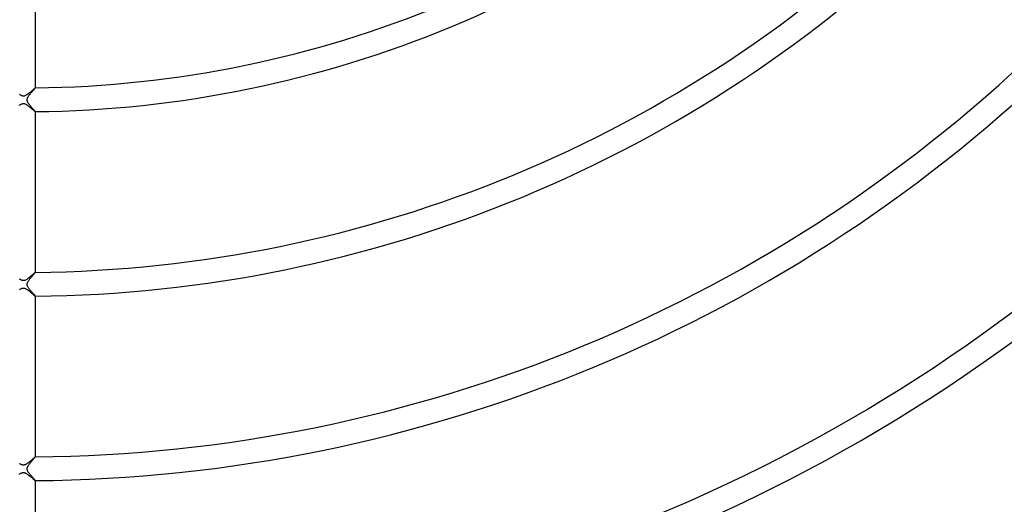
# Model space of a CAD drawing. Header units: millimetres. Extents: x -535 to 535, y -535 to 535.
# Tile 25 of 106: x -1 to 165, y -254 to -173. Entities that reach past the tile are written whole.
import ezdxf

# ---------------------------------------------------------------- set-up
doc = ezdxf.new("R2010")
doc.units = ezdxf.units.MM
doc.layers.add('HIDDEN', color=7, linetype='Continuous')
doc.layers.add('THICK', color=7, linetype='Continuous')

msp = doc.modelspace()

# ---------------------------------------------------------------- linework, layer by layer
at = {"layer": 'HIDDEN'}
for p, q in [((-0.62, -185.13), (-0.67, -185.09)), ((-0.57, -185.16), (-0.62, -185.13)), ((-0.51, -185.2), (-0.57, -185.16)), ((-0.44, -185.24), (-0.51, -185.2)), ((0.48, -185.22), (0.36, -185.28)), ((0.6, -185.14), (0.48, -185.22)), ((0.73, -185.05), (0.6, -185.14)), ((0.86, -184.96), (0.73, -185.05)), ((0.98, -184.85), (0.86, -184.96)), ((1.11, -184.75), (0.98, -184.85)), ((1.23, -184.64), (1.11, -184.75)), ((1.35, -184.54), (1.23, -184.64)), ((1.46, -184.45), (1.35, -184.54)), ((1.56, -184.36), (1.46, -184.45)), ((1.65, -184.28), (1.56, -184.36)), ((1.73, -184.2), (1.65, -184.28)), ((1.81, -184.14), (1.73, -184.2)), ((1.87, -184.09), (1.81, -184.14)), ((1.92, -184.04), (1.87, -184.09)), ((1.96, -184.01), (1.92, -184.04)), ((1.98, -184), (1.96, -184.01)), ((2, -183.99), (1.98, -184)), ((2, -183.99), (2, -183.99)), ((2, -183.99), (2, -183.99)), ((2, -183.99), (2, -183.99)), ((2, -183.99), (2, -183.99)), ((2, -183.99), (2, -183.99)), ((2, -183.99), (2, -183.99)), ((-0.69, -186.91), (-0.58, -186.84)), ((-0.58, -186.84), (-0.47, -186.78)), ((-0.47, -186.78), (-0.37, -186.72)), ((-0.36, -185.28), (-0.44, -185.24)), ((-0.37, -186.72), (-0.27, -186.68)), ((-0.28, -185.32), (-0.36, -185.28)), ((-0.19, -185.35), (-0.28, -185.32)), ((-0.27, -186.68), (-0.18, -186.65)), ((-0.11, -185.37), (-0.19, -185.35)), ((-0.18, -186.65), (-0.1, -186.63)), ((-0.02, -185.38), (-0.11, -185.37)), ((-0.1, -186.63), (-0.02, -186.62)), ((0.06, -185.37), (-0.02, -185.38)), ((-0.02, -186.62), (0.06, -186.63)), ((0.15, -185.36), (0.06, -185.37)), ((0.06, -186.63), (0.14, -186.64)), ((0.14, -186.64), (0.22, -186.66)), ((0.25, -185.33), (0.15, -185.36)), ((0.22, -186.66), (0.3, -186.69)), ((0.36, -185.28), (0.25, -185.33)), ((0.3, -186.69), (0.38, -186.72)), ((0.38, -186.72), (0.45, -186.76)), ((0.45, -186.76), (0.52, -186.81)), ((0.52, -186.81), (0.59, -186.85)), ((0.59, -186.85), (0.66, -186.89)), ((0.66, -186.89), (0.73, -186.94)), ((0.73, -186.94), (0.79, -186.99)), ((0.79, -186.99), (0.86, -187.04)), ((0.86, -187.04), (0.93, -187.1)), ((0.93, -187.1), (1, -187.16)), ((1, -187.16), (1.07, -187.21)), ((1.07, -187.21), (1.15, -187.27)), ((1.15, -187.27), (1.22, -187.33)), ((1.22, -187.33), (1.29, -187.39)), ((1.29, -187.39), (1.36, -187.45)), ((1.36, -187.45), (1.43, -187.51)), ((1.43, -187.51), (1.49, -187.57)), ((1.49, -187.57), (1.56, -187.63)), ((1.56, -187.63), (1.62, -187.68)), ((1.62, -187.68), (1.68, -187.73)), ((1.68, -187.73), (1.73, -187.78)), ((1.73, -187.78), (1.79, -187.82)), ((1.79, -187.82), (1.83, -187.87)), ((1.83, -187.87), (1.88, -187.9)), ((1.88, -187.9), (1.91, -187.93)), ((1.91, -187.93), (1.94, -187.96)), ((1.94, -187.96), (1.97, -187.97)), ((1.97, -187.97), (1.99, -187.99)), ((1.99, -187.99), (2, -187.99)), ((2, -187.99), (2, -187.99)), ((2, -187.99), (2, -187.99)), ((2, -187.99), (2, -187.99)), ((2, -187.99), (2, -187.99)), ((2, -187.99), (2, -187.99)), ((2, -187.99), (2, -187.99)), ((1.98, -215), (1.96, -215.01)), ((2, -214.99), (1.98, -215)), ((2, -214.99), (2, -214.99)), ((2, -214.99), (2, -214.99)), ((2, -214.99), (2, -214.99)), ((2, -214.99), (2, -214.99)), ((2, -214.99), (2, -214.99)), ((2, -214.99), (2, -214.99)), ((-0.56, -216.17), (-0.64, -216.12)), ((-0.49, -216.21), (-0.56, -216.17)), ((-0.41, -216.26), (-0.49, -216.21)), ((-0.33, -216.3), (-0.41, -216.26)), ((-0.26, -216.32), (-0.33, -216.3)), ((-0.2, -216.35), (-0.26, -216.32)), ((-0.13, -216.36), (-0.2, -216.35)), ((-0.07, -216.37), (-0.13, -216.36)), ((-0.02, -216.38), (-0.07, -216.37)), ((0.04, -216.37), (-0.02, -216.38)), ((0.1, -216.37), (0.04, -216.37)), ((0.16, -216.36), (0.1, -216.37)), ((0.22, -216.34), (0.16, -216.36)), ((0.29, -216.31), (0.22, -216.34)), ((0.37, -216.28), (0.29, -216.31)), ((0.46, -216.23), (0.37, -216.28)), ((0.55, -216.18), (0.46, -216.23)), ((0.65, -216.11), (0.55, -216.18)), ((0.75, -216.04), (0.65, -216.11)), ((0.85, -215.96), (0.75, -216.04)), ((0.95, -215.88), (0.85, -215.96)), ((1.05, -215.8), (0.95, -215.88)), ((1.16, -215.71), (1.05, -215.8)), ((1.26, -215.63), (1.16, -215.71)), ((1.35, -215.54), (1.26, -215.63)), ((1.45, -215.46), (1.35, -215.54)), ((1.53, -215.38), (1.45, -215.46)), ((1.62, -215.31), (1.53, -215.38)), ((1.69, -215.24), (1.62, -215.31)), ((1.76, -215.18), (1.69, -215.24)), ((1.83, -215.12), (1.76, -215.18)), ((1.88, -215.08), (1.83, -215.12)), ((1.93, -215.04), (1.88, -215.08)), ((1.96, -215.01), (1.93, -215.04)), ((-0.67, -217.9), (-0.59, -217.85)), ((-0.59, -217.85), (-0.52, -217.8)), ((-0.52, -217.8), (-0.45, -217.76)), ((-0.45, -217.76), (-0.37, -217.72)), ((-0.37, -217.72), (-0.3, -217.69)), ((-0.3, -217.69), (-0.24, -217.67)), ((-0.24, -217.67), (-0.18, -217.65)), ((-0.18, -217.65), (-0.12, -217.64)), ((-0.12, -217.64), (-0.07, -217.63)), ((-0.07, -217.63), (-0.01, -217.62)), ((-0.01, -217.62), (0.04, -217.63)), ((0.04, -217.63), (0.09, -217.63)), ((0.09, -217.63), (0.14, -217.64)), ((0.14, -217.64), (0.2, -217.66)), ((0.2, -217.66), (0.27, -217.68)), ((0.27, -217.68), (0.35, -217.71)), ((0.35, -217.71), (0.43, -217.75)), ((0.43, -217.75), (0.53, -217.81)), ((0.53, -217.81), (0.62, -217.87)), ((0.62, -217.87), (0.71, -217.93)), ((0.71, -217.93), (0.81, -218)), ((0.81, -218), (0.9, -218.08)), ((0.9, -218.08), (1, -218.15)), ((1, -218.15), (1.1, -218.23)), ((1.1, -218.23), (1.19, -218.31)), ((1.19, -218.31), (1.28, -218.39)), ((1.28, -218.39), (1.37, -218.47)), ((1.37, -218.47), (1.46, -218.55)), ((1.46, -218.55), (1.55, -218.62)), ((1.55, -218.62), (1.63, -218.69)), ((1.63, -218.69), (1.7, -218.75)), ((1.7, -218.75), (1.77, -218.81)), ((1.77, -218.81), (1.83, -218.86)), ((1.83, -218.86), (1.88, -218.91)), ((1.88, -218.91), (1.93, -218.94)), ((1.93, -218.94), (1.96, -218.97)), ((1.96, -218.97), (1.98, -218.99)), ((1.98, -218.99), (2, -218.99)), ((2, -218.99), (2, -218.99)), ((2, -218.99), (2, -218.99)), ((2, -218.99), (2, -218.99)), ((2, -218.99), (2, -218.99)), ((2, -218.99), (2, -218.99)), ((2, -218.99), (2, -218.99)), ((1.51, -246.4), (1.41, -246.49)), ((1.61, -246.31), (1.51, -246.4)), ((1.7, -246.24), (1.61, -246.31)), ((1.78, -246.17), (1.7, -246.24)), ((1.85, -246.11), (1.78, -246.17)), ((1.91, -246.06), (1.85, -246.11)), ((1.95, -246.02), (1.91, -246.06)), ((1.98, -246), (1.95, -246.02)), ((2, -245.99), (1.98, -246)), ((2, -245.99), (2, -245.99)), ((2, -245.99), (2, -245.99)), ((2, -245.99), (2, -245.99)), ((2, -245.99), (2, -245.99)), ((2, -245.99), (2, -245.99)), ((2, -245.99), (2, -245.99)), ((-0.6, -247.14), (-0.66, -247.1)), ((-0.54, -247.18), (-0.6, -247.14)), ((-0.48, -247.22), (-0.54, -247.18)), ((-0.42, -247.25), (-0.48, -247.22)), ((-0.36, -247.29), (-0.42, -247.25)), ((-0.29, -247.31), (-0.36, -247.29)), ((-0.22, -247.34), (-0.29, -247.31)), ((-0.16, -247.36), (-0.22, -247.34)), ((-0.09, -247.37), (-0.16, -247.36)), ((-0.02, -247.38), (-0.09, -247.37)), ((0.05, -247.37), (-0.02, -247.38)), ((0.12, -247.36), (0.05, -247.37)), ((0.2, -247.35), (0.12, -247.36)), ((0.28, -247.32), (0.2, -247.35)), ((0.38, -247.27), (0.28, -247.32)), ((0.49, -247.22), (0.38, -247.27)), ((0.6, -247.15), (0.49, -247.22)), ((0.71, -247.07), (0.6, -247.15)), ((0.83, -246.98), (0.71, -247.07)), ((0.95, -246.88), (0.83, -246.98)), ((1.07, -246.79), (0.95, -246.88)), ((1.19, -246.69), (1.07, -246.79)), ((1.3, -246.59), (1.19, -246.69)), ((1.41, -246.49), (1.3, -246.59)), ((-0.7, -248.92), (-0.61, -248.86)), ((-0.61, -248.86), (-0.52, -248.81)), ((-0.52, -248.81), (-0.44, -248.76)), ((-0.44, -248.76), (-0.35, -248.71)), ((-0.35, -248.71), (-0.27, -248.68)), ((-0.27, -248.68), (-0.2, -248.65)), ((-0.2, -248.65), (-0.13, -248.64)), ((-0.13, -248.64), (-0.06, -248.63)), ((-0.06, -248.63), (0, -248.62)), ((0, -248.62), (0.06, -248.63)), ((0.06, -248.63), (0.13, -248.64)), ((0.13, -248.64), (0.2, -248.65)), ((0.2, -248.65), (0.27, -248.68)), ((0.27, -248.68), (0.35, -248.71)), ((0.35, -248.71), (0.43, -248.75)), ((0.43, -248.75), (0.5, -248.79)), ((0.5, -248.79), (0.58, -248.84)), ((0.58, -248.84), (0.65, -248.89)), ((0.65, -248.89), (0.72, -248.94)), ((0.72, -248.94), (0.79, -248.99)), ((0.79, -248.99), (0.87, -249.05)), ((0.87, -249.05), (0.94, -249.11)), ((0.94, -249.11), (1.02, -249.17)), ((1.02, -249.17), (1.1, -249.23)), ((1.1, -249.23), (1.17, -249.3)), ((1.17, -249.3), (1.25, -249.36)), ((1.25, -249.36), (1.32, -249.42)), ((1.32, -249.42), (1.39, -249.48)), ((1.39, -249.48), (1.46, -249.54)), ((1.46, -249.54), (1.53, -249.6)), ((1.53, -249.6), (1.59, -249.66)), ((1.59, -249.66), (1.65, -249.71)), ((1.65, -249.71), (1.71, -249.76)), ((1.71, -249.76), (1.76, -249.8)), ((1.76, -249.8), (1.81, -249.85)), ((1.81, -249.85), (1.85, -249.88)), ((1.85, -249.88), (1.89, -249.91)), ((1.89, -249.91), (1.92, -249.94)), ((1.92, -249.94), (1.95, -249.96)), ((1.95, -249.96), (1.97, -249.98)), ((1.97, -249.98), (1.99, -249.99)), ((1.99, -249.99), (2, -249.99)), ((2, -249.99), (2, -249.99)), ((2, -249.99), (2, -249.99)), ((2, -249.99), (2, -249.99)), ((2, -249.99), (2, -249.99)), ((2, -249.99), (2, -249.99)), ((2, -249.99), (2, -249.99))]:
    msp.add_line(p, q, dxfattribs=at)
at = {"layer": 'THICK'}
for p, q in [((2, -156.98), (2, -183.99)), ((0.92, -185.3), (0.98, -185.22)), ((0.98, -185.22), (1.05, -185.13)), ((1.05, -185.13), (1.11, -185.05)), ((1.11, -185.05), (1.19, -184.96)), ((1.19, -184.96), (1.26, -184.87)), ((1.26, -184.87), (1.33, -184.79)), ((1.33, -184.79), (1.4, -184.7)), ((1.4, -184.7), (1.47, -184.62)), ((1.47, -184.62), (1.54, -184.54)), ((1.54, -184.54), (1.61, -184.47)), ((1.61, -184.47), (1.67, -184.39)), ((1.67, -184.39), (1.73, -184.32)), ((1.73, -184.32), (1.79, -184.26)), ((1.79, -184.26), (1.84, -184.2)), ((1.84, -184.2), (1.88, -184.15)), ((1.88, -184.15), (1.92, -184.1)), ((1.92, -184.1), (1.96, -184.06)), ((1.96, -184.06), (1.98, -184.03)), ((1.98, -184.03), (1.99, -184)), ((1.99, -184), (2, -183.99)), ((0.62, -185.99), (0.63, -185.93)), ((0.63, -186.05), (0.62, -185.99)), ((0.63, -185.93), (0.64, -185.87)), ((0.63, -186.12), (0.63, -186.05)), ((0.65, -186.18), (0.63, -186.12)), ((0.64, -185.87), (0.65, -185.81)), ((0.65, -185.81), (0.67, -185.74)), ((0.67, -186.25), (0.65, -186.18)), ((0.67, -185.74), (0.7, -185.68)), ((0.7, -186.32), (0.67, -186.25)), ((0.7, -185.68), (0.73, -185.61)), ((0.73, -186.39), (0.7, -186.32)), ((0.73, -185.61), (0.77, -185.54)), ((0.77, -186.46), (0.73, -186.39)), ((0.77, -185.54), (0.81, -185.46)), ((0.82, -186.54), (0.77, -186.46)), ((0.81, -185.46), (0.86, -185.38)), ((0.86, -186.61), (0.82, -186.54)), ((0.86, -185.38), (0.92, -185.3)), ((0.92, -186.69), (0.86, -186.61)), ((0.97, -186.76), (0.92, -186.69)), ((1.02, -186.83), (0.97, -186.76)), ((1.08, -186.9), (1.02, -186.83)), ((1.14, -186.98), (1.08, -186.9)), ((1.2, -187.05), (1.14, -186.98)), ((1.26, -187.12), (1.2, -187.05)), ((1.32, -187.19), (1.26, -187.12)), ((1.37, -187.26), (1.32, -187.19)), ((1.43, -187.32), (1.37, -187.26)), ((1.49, -187.39), (1.43, -187.32)), ((1.55, -187.45), (1.49, -187.39)), ((1.6, -187.51), (1.55, -187.45)), ((1.65, -187.57), (1.6, -187.51)), ((1.7, -187.63), (1.65, -187.57)), ((1.74, -187.68), (1.7, -187.63)), ((1.79, -187.73), (1.74, -187.68)), ((1.83, -187.77), (1.79, -187.73)), ((1.86, -187.81), (1.83, -187.77)), ((1.89, -187.85), (1.86, -187.81)), ((1.92, -187.88), (1.89, -187.85)), ((1.95, -187.91), (1.92, -187.88)), ((1.97, -187.93), (1.95, -187.91)), ((1.98, -187.95), (1.97, -187.93)), ((1.99, -187.97), (1.98, -187.95)), ((2, -187.98), (1.99, -187.97)), ((2, -187.99), (2, -187.98)), ((2, -187.99), (2, -214.99)), ((2, -215.01), (2, -214.99)), ((0.7, -216.68), (0.73, -216.61)), ((0.73, -216.61), (0.78, -216.52)), ((0.78, -216.52), (0.83, -216.44)), ((0.83, -216.44), (0.89, -216.35)), ((0.89, -216.35), (0.95, -216.26)), ((0.95, -216.26), (1.02, -216.17)), ((1.02, -216.17), (1.09, -216.08)), ((1.09, -216.08), (1.16, -215.99)), ((1.16, -215.99), (1.24, -215.9)), ((1.24, -215.9), (1.31, -215.81)), ((1.31, -215.81), (1.39, -215.72)), ((1.39, -215.72), (1.46, -215.64)), ((1.46, -215.64), (1.53, -215.55)), ((1.53, -215.55), (1.6, -215.47)), ((1.6, -215.47), (1.67, -215.4)), ((1.67, -215.4), (1.73, -215.32)), ((1.73, -215.32), (1.79, -215.26)), ((1.79, -215.26), (1.84, -215.2)), ((1.84, -215.2), (1.89, -215.14)), ((1.89, -215.14), (1.93, -215.1)), ((1.93, -215.1), (1.96, -215.06)), ((1.96, -215.06), (1.98, -215.03)), ((1.98, -215.03), (2, -215.01)), ((0.62, -217.02), (0.63, -216.97)), ((0.63, -217.07), (0.62, -217.02)), ((0.63, -216.92), (0.64, -216.86)), ((0.63, -216.97), (0.63, -216.92)), ((0.64, -217.13), (0.63, -217.07)), ((0.64, -216.86), (0.65, -216.81)), ((0.65, -217.19), (0.64, -217.13)), ((0.65, -216.81), (0.67, -216.75)), ((0.67, -217.25), (0.65, -217.19)), ((0.67, -216.75), (0.7, -216.68)), ((0.7, -217.33), (0.67, -217.25)), ((0.74, -217.41), (0.7, -217.33)), ((0.79, -217.49), (0.74, -217.41)), ((0.84, -217.58), (0.79, -217.49)), ((0.91, -217.67), (0.84, -217.58)), ((0.97, -217.77), (0.91, -217.67)), ((1.05, -217.86), (0.97, -217.77)), ((1.12, -217.96), (1.05, -217.86)), ((1.2, -218.05), (1.12, -217.96)), ((1.28, -218.15), (1.2, -218.05)), ((1.36, -218.24), (1.28, -218.15)), ((1.44, -218.33), (1.36, -218.24)), ((1.52, -218.42), (1.44, -218.33)), ((1.59, -218.5), (1.52, -218.42)), ((1.66, -218.58), (1.59, -218.5)), ((1.72, -218.65), (1.66, -218.58)), ((1.78, -218.72), (1.72, -218.65)), ((1.84, -218.78), (1.78, -218.72)), ((1.88, -218.84), (1.84, -218.78)), ((1.92, -218.89), (1.88, -218.84)), ((1.96, -218.92), (1.92, -218.89)), ((1.98, -218.96), (1.96, -218.92)), ((2, -218.98), (1.98, -218.96)), ((2, -218.99), (2, -218.98)), ((2, -218.99), (2, -245.99)), ((1.64, -246.43), (1.71, -246.35)), ((1.71, -246.35), (1.77, -246.28)), ((1.77, -246.28), (1.83, -246.21)), ((1.83, -246.21), (1.88, -246.15)), ((1.88, -246.15), (1.92, -246.1)), ((1.92, -246.1), (1.95, -246.06)), ((1.95, -246.06), (1.98, -246.03)), ((1.98, -246.03), (1.99, -246.01)), ((1.99, -246.01), (2, -245.99)), ((0.62, -247.99), (0.63, -247.94)), ((0.63, -248.05), (0.62, -247.99)), ((0.63, -247.94), (0.64, -247.88)), ((0.63, -248.1), (0.63, -248.05)), ((0.64, -247.88), (0.65, -247.82)), ((0.65, -247.82), (0.67, -247.76)), ((0.67, -247.76), (0.69, -247.7)), ((0.69, -247.7), (0.73, -247.62)), ((0.73, -247.62), (0.77, -247.53)), ((0.77, -247.53), (0.83, -247.44)), ((0.83, -247.44), (0.89, -247.35)), ((0.89, -247.35), (0.96, -247.25)), ((0.96, -247.25), (1.03, -247.16)), ((1.03, -247.16), (1.11, -247.06)), ((1.11, -247.06), (1.18, -246.96)), ((1.18, -246.96), (1.26, -246.87)), ((1.26, -246.87), (1.34, -246.77)), ((1.34, -246.77), (1.42, -246.68)), ((1.42, -246.68), (1.5, -246.59)), ((1.5, -246.59), (1.57, -246.51)), ((1.57, -246.51), (1.64, -246.43)), ((0.64, -248.16), (0.63, -248.1)), ((0.66, -248.23), (0.64, -248.16)), ((0.69, -248.3), (0.66, -248.23)), ((0.73, -248.38), (0.69, -248.3)), ((0.77, -248.46), (0.73, -248.38)), ((0.82, -248.54), (0.77, -248.46)), ((0.88, -248.63), (0.82, -248.54)), ((0.94, -248.71), (0.88, -248.63)), ((1, -248.8), (0.94, -248.71)), ((1.07, -248.89), (1, -248.8)), ((1.14, -248.97), (1.07, -248.89)), ((1.21, -249.06), (1.14, -248.97)), ((1.28, -249.15), (1.21, -249.06)), ((1.35, -249.23), (1.28, -249.15)), ((1.42, -249.31), (1.35, -249.23)), ((1.5, -249.4), (1.42, -249.31)), ((1.56, -249.47), (1.5, -249.4)), ((1.63, -249.55), (1.56, -249.47)), ((1.69, -249.62), (1.63, -249.55)), ((1.75, -249.69), (1.69, -249.62)), ((1.81, -249.75), (1.75, -249.69)), ((1.85, -249.8), (1.81, -249.75)), ((1.9, -249.85), (1.85, -249.8)), ((1.93, -249.9), (1.9, -249.85)), ((1.96, -249.93), (1.93, -249.9)), ((1.98, -249.96), (1.96, -249.93)), ((2, -249.98), (1.98, -249.96)), ((2, -249.99), (2, -249.98)), ((2, -249.99), (2, -277))]:
    msp.add_line(p, q, dxfattribs=at)
for radius, start, end in [(184, 270.622, 314.378), (188, 270.6088, 314.3912), (215, 270.5323, 314.4677), (219, 270.5226, 314.4774), (246, 270.4653, 314.5348), (250, 270.4578, 314.5422), (277, 270.4132, 314.5868), (281, 270.4073, 314.5927), (306, 270.374, 314.626), (310, 270.3696, 314.6303), (314, 270.3636, 314.6364), (318, 270.3604, 314.6396), (323, 270.3545, 314.6455), (327, 270.3504, 314.6496), (332, 270.3451, 314.6549), (336, 270.341, 314.6589), (341, 270.3355, 314.6645), (345, 270.3322, 314.6679), (350, 270.3255, 314.6745), (354, 270.3237, 314.6763)]:
    msp.add_arc((0, 0), radius, start, end, dxfattribs=at)

doc.saveas('drawing.dxf')
